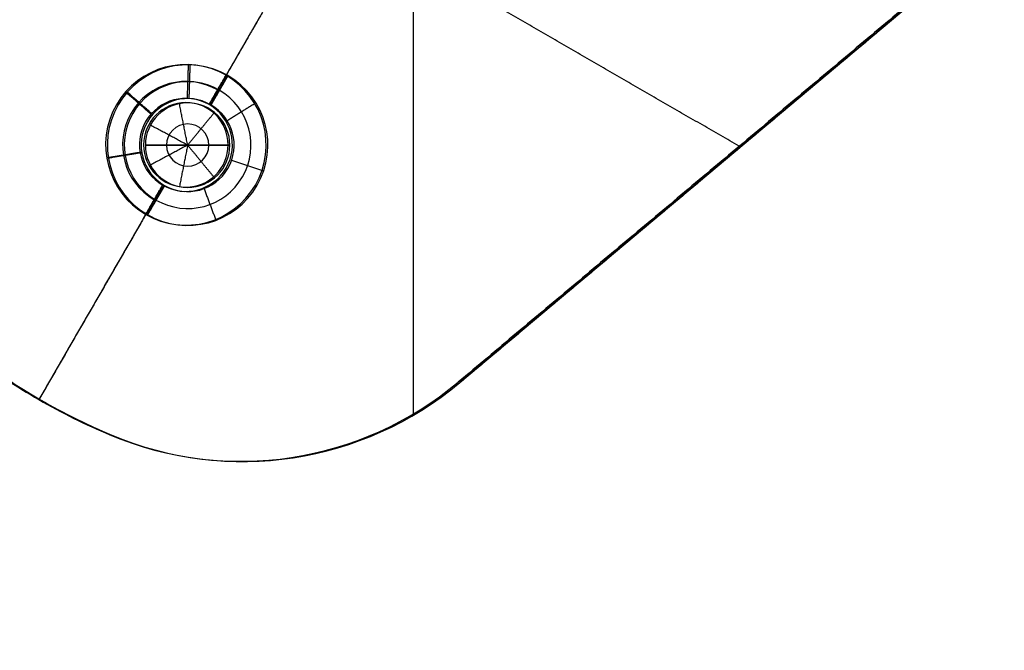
# Model space of a CAD drawing. Header units: millimetres. Extents: x -303 to 300, y -300 to 300.
# Tile 16 of 19: x 56 to 115, y 85 to 122. Entities that reach past the tile are written whole.
import ezdxf

# ---------------------------------------------------------------- set-up
doc = ezdxf.new("R2010")
doc.units = ezdxf.units.MM
doc.header["$MEASUREMENT"] = 0
doc.layers.add('Soround legs', color=7, linetype='Continuous', true_color=0x616161)
doc.layers.add('Soround table top', color=7, linetype='Continuous', true_color=0x4c7c50)

msp = doc.modelspace()

# ---------------------------------------------------------------- linework, layer by layer
at = {"layer": 'Soround legs'}
for p, q in [((110.164, 123.848, 373.147), (82.492, 100.628, 373.147)), ((82.492, 100.628, 375.147), (110.164, 123.848, 375.147)), ((110.164, 123.848, 373.147), (82.492, 100.628, 373.147)), ((110.164, 123.848, 375.147), (82.492, 100.628, 375.147)), ((110.164, 123.848, 373.147), (82.492, 100.628, 373.147)), ((110.164, 123.848, 373.147), (82.492, 100.628, 373.147)), ((82.492, 100.628, 375.147), (110.164, 123.848, 375.147)), ((110.164, 123.848, 375.147), (82.492, 100.628, 375.147)), ((110.164, 123.848, 375.147), (82.492, 100.628, 375.147)), ((82.492, 100.628, 373.147), (110.164, 123.848, 373.147)), ((68.755, 118.781, 373.147), (67.755, 117.049, 375.147)), ((67.755, 117.049, 375.147), (68.755, 118.781, 373.147)), ((66.38, 114.667, 386.649), (63.88, 114.667, 385.147)), ((63.88, 114.667, 385.147), (63.88, 114.667, 375.147)), ((63.88, 114.667, 375.147), (63.88, 114.667, 385.147)), ((63.88, 114.667, 385.147), (66.38, 114.667, 386.649)), ((66.38, 114.667, 386.649), (68.88, 114.667, 385.147)), ((68.88, 114.667, 385.147), (66.38, 114.667, 386.649)), ((68.88, 114.667, 385.147), (68.88, 114.667, 375.147)), ((68.88, 114.667, 375.147), (68.88, 114.667, 385.147)), ((65.005, 112.286, 375.147), (64.005, 110.554, 373.147)), ((64.005, 110.554, 373.147), (65.005, 112.286, 375.147)), ((82.492, 100.628, 373.147), (82.492, 100.628, 375.147)), ((82.492, 100.628, 373.147), (82.492, 100.628, 375.147)), ((82.492, 100.628, 373.147), (82.492, 100.628, 375.147)), ((82.492, 100.628, 373.147), (82.492, 100.628, 375.147)), ((82.492, 100.628, 375.147), (82.492, 100.628, 373.147)), ((57.681, 99.599, 373.147), (57.681, 99.599, 375.147)), ((57.681, 99.599, 375.147), (57.681, 99.599, 373.147)), ((57.681, 99.599, 373.147), (57.681, 99.599, 375.147)), ((61.884, 97.512, 375.147), (61.884, 97.512, 373.147)), ((61.884, 97.512, 375.147), (61.884, 97.512, 373.147)), ((61.884, 97.512, 373.147), (61.884, 97.512, 375.147)), ((61.884, 97.512, 375.147), (61.884, 97.512, 373.147)), ((61.884, 97.512, 375.147), (61.884, 97.512, 373.147)), ((61.884, 97.512, 375.147), (61.884, 97.512, 373.147)), ((61.884, 97.512, 373.147), (61.884, 97.512, 375.147)), ((61.884, 97.512, 375.147), (61.884, 97.512, 373.147))]:
    msp.add_line(p, q, dxfattribs=at)
for centre, radius, start, end in [((66.38, 114.667, 373.147), 4.75, 60, 240), ((66.38, 114.667, 373.147), 4.75, 60, 240), ((66.38, 114.667, 373.147), 4.75, 60, 240), ((66.38, 114.667, 374.147), 3.75, 60, 240), ((66.38, 114.667, 373.147), 4.75, 240, 60), ((66.38, 114.667, 373.147), 4.75, 240, 60), ((66.38, 114.667, 373.147), 4.75, 240, 60), ((66.38, 114.667, 374.147), 3.75, 240, 60), ((66.38, 114.667, 375.147), 2.75, 60, 240), ((66.38, 114.667, 375.147), 2.75, 60, 240), ((66.38, 114.667, 375.147), 2.75, 60, 240), ((66.38, 114.667, 375.147), 2.5, 0, 180), ((66.38, 114.667, 385.147), 2.5, 0, 180), ((66.38, 114.667, 380.147), 2.5, 0, 180), ((66.38, 114.667, 385.147), 2.5, 360, 180), ((66.38, 114.667, 385.147), 2.5, 0, 180), ((66.38, 114.667, 385.147), 2.5, 0, 180), ((66.38, 114.667, 375.147), 2.5, 0, 180), ((66.38, 114.667, 375.147), 2.5, 0, 180), ((66.38, 114.667, 375.147), 2.75, 240, 60), ((66.38, 114.667, 375.147), 2.75, 240, 60), ((66.38, 114.667, 375.147), 2.75, 240, 60), ((66.38, 114.667, 385.898), 1.25, 0, 180), ((66.38, 114.667, 375.147), 2.5, 180, 0), ((66.38, 114.667, 385.147), 2.5, 180, 360), ((66.38, 114.667, 380.147), 2.5, 180, 0), ((66.38, 114.667, 385.147), 2.5, 180, 360), ((66.38, 114.667, 385.147), 2.5, 180, 0), ((66.38, 114.667, 385.147), 2.5, 180, 0), ((66.38, 114.667, 375.147), 2.5, 180, 0), ((66.38, 114.667, 375.147), 2.5, 180, 0), ((66.38, 114.667, 385.898), 1.25, 180, 0), ((76.38, 131.988, 375.147), 37.399, 232.80512, 247.19488), ((76.38, 131.988, 373.147), 37.399, 232.80512, 247.19488), ((76.38, 131.988, 374.147), 37.399, 232.80512, 247.19488), ((76.38, 131.988, 375.147), 37.399, 232.80512, 240), ((76.38, 131.988, 373.147), 37.399, 232.80512, 240), ((76.38, 131.988, 374.147), 37.399, 232.80512, 240), ((76.38, 131.988, 373.147), 37.399, 232.80512, 240), ((76.38, 131.988, 375.147), 37.399, 232.80512, 240), ((76.38, 131.988, 373.147), 37.399, 232.80512, 247.19488), ((76.38, 131.988, 373.147), 37.399, 232.80512, 247.19488), ((76.38, 131.988, 373.147), 37.399, 232.80512, 247.19488), ((76.38, 131.988, 375.147), 37.399, 232.80512, 247.19488), ((76.38, 131.988, 373.147), 37.399, 232.80512, 247.19488), ((76.38, 131.988, 375.147), 37.399, 232.80512, 247.19488), ((76.38, 131.988, 375.147), 37.399, 232.80512, 247.19488), ((76.38, 131.988, 375.147), 37.399, 232.80512, 247.19488), ((76.38, 131.988, 373.147), 37.399, 232.80512, 240), ((76.38, 131.988, 373.147), 37.399, 232.80512, 240), ((76.38, 131.988, 375.147), 37.399, 232.80512, 240), ((76.38, 131.988, 375.147), 37.399, 232.80512, 240), ((69.636, 115.949, 375.147), 20, 247.19488, 310), ((69.636, 115.949, 373.147), 20, 247.19488, 310), ((69.636, 115.949, 374.147), 20, 247.19488, 310), ((69.636, 115.949, 373.147), 20, 247.19488, 310), ((69.636, 115.949, 375.147), 20, 247.19488, 310), ((69.636, 115.949, 374.147), 20, 247.19488, 310), ((69.636, 115.949, 373.147), 20, 247.19488, 310), ((69.636, 115.949, 375.147), 20, 247.19488, 310), ((69.636, 115.949, 375.147), 20, 247.19488, 310), ((69.636, 115.949, 373.147), 20, 247.19488, 310), ((69.636, 115.949, 373.147), 20, 247.19488, 310), ((69.636, 115.949, 373.147), 20, 247.19488, 310), ((69.636, 115.949, 373.147), 20, 247.19488, 310), ((69.636, 115.949, 373.147), 20, 247.19488, 310), ((69.636, 115.949, 373.147), 20, 247.19488, 310), ((69.636, 115.949, 373.147), 20, 247.19488, 310), ((69.636, 115.949, 375.147), 20, 247.19488, 310), ((69.636, 115.949, 375.147), 20, 247.19488, 310), ((69.636, 115.949, 375.147), 20, 247.19488, 310), ((69.636, 115.949, 375.147), 20, 247.19488, 310), ((69.636, 115.949, 375.147), 20, 247.19488, 310), ((69.636, 115.949, 375.147), 20, 247.19488, 310), ((76.38, 131.988, 373.147), 37.399, 240, 247.19488), ((76.38, 131.988, 374.147), 37.399, 240, 247.19488), ((76.38, 131.988, 373.147), 37.399, 240, 247.19488), ((76.38, 131.988, 375.147), 37.399, 240, 247.19488), ((76.38, 131.988, 373.147), 37.399, 240, 247.19488), ((76.38, 131.988, 375.147), 37.399, 240, 247.19488), ((76.38, 131.988, 375.147), 37.399, 240, 247.19488), ((76.38, 131.988, 375.147), 37.399, 240, 247.19488), ((76.38, 131.988, 373.147), 37.399, 240, 247.19488), ((76.38, 131.988, 373.147), 37.399, 240, 247.19488)]:
    msp.add_arc(centre, radius, start, end, dxfattribs=at)
at = {"layer": 'Soround legs', "extrusion": (4.99077e-10, 1.00527e-09, 1)}
msp.add_arc((76.38, 131.988, 375.147), 37.399, 240, 247.19488, dxfattribs=at)
at = {"layer": 'Soround legs'}
for points in [[(82.492, 100.628, 373.147), (96.328, 112.238, 373.147), (110.164, 123.848, 373.147)], [(110.164, 123.848, 375.147), (96.328, 112.238, 375.147), (82.492, 100.628, 375.147)], [(110.164, 123.848, 374.147), (96.328, 112.238, 374.147), (82.492, 100.628, 374.147)], [(82.492, 100.628, 373.147), (96.328, 112.238, 373.147), (110.164, 123.848, 373.147)], [(110.164, 123.848, 375.147), (96.328, 112.238, 375.147), (82.492, 100.628, 375.147)], [(82.492, 100.628, 374.147), (96.328, 112.238, 374.147), (110.164, 123.848, 374.147)], [(66.47, 117.416, 375.147), (66.503, 118.415, 374.147), (66.536, 119.415, 373.147)], [(68.755, 118.781, 373.147), (68.255, 117.915, 374.147), (67.755, 117.049, 375.147)], [(68.755, 118.781, 373.147), (68.255, 117.915, 374.147), (67.755, 117.049, 375.147)], [(64.313, 116.481, 375.147), (63.561, 117.14, 374.147), (62.809, 117.799, 373.147)], [(68.716, 116.12, 375.147), (69.565, 116.648, 374.147), (70.414, 117.176, 373.147)], [(65.893, 117.119, 385.147), (65.893, 117.119, 380.147), (65.893, 117.119, 375.147)], [(66.38, 114.667, 386.649), (66.136, 115.893, 385.898), (65.893, 117.119, 385.147)], [(66.38, 114.667, 386.649), (67.173, 115.634, 385.898), (67.966, 116.6, 385.147)], [(67.966, 116.6, 385.147), (67.966, 116.6, 380.147), (67.966, 116.6, 375.147)], [(64.175, 115.846, 385.147), (64.175, 115.846, 380.147), (64.175, 115.846, 375.147)], [(66.38, 114.667, 386.649), (65.278, 115.257, 385.898), (64.175, 115.846, 385.147)], [(63.667, 114.22, 375.147), (62.68, 114.057, 374.147), (61.694, 113.894, 373.147)], [(63.88, 114.667, 375.147), (63.88, 114.667, 380.147), (63.88, 114.667, 385.147)], [(63.88, 114.667, 385.147), (63.88, 114.667, 380.147), (63.88, 114.667, 375.147)], [(66.38, 114.667, 386.649), (65.13, 114.667, 385.898), (63.88, 114.667, 385.147)], [(66.38, 114.667, 386.649), (65.13, 114.667, 385.898), (63.88, 114.667, 385.147)], [(66.38, 114.667, 386.649), (65.278, 114.078, 385.898), (64.175, 113.489, 385.147)], [(66.38, 114.667, 386.649), (66.136, 113.442, 385.898), (65.893, 112.216, 385.147)], [(68.88, 114.667, 385.147), (67.63, 114.667, 385.898), (66.38, 114.667, 386.649)], [(66.38, 114.667, 386.649), (67.173, 113.701, 385.898), (67.966, 112.735, 385.147)], [(68.88, 114.667, 385.147), (67.63, 114.667, 385.898), (66.38, 114.667, 386.649)], [(68.88, 114.667, 385.147), (68.88, 114.667, 380.147), (68.88, 114.667, 375.147)], [(68.88, 114.667, 375.147), (68.88, 114.667, 380.147), (68.88, 114.667, 385.147)], [(68.984, 113.784, 375.147), (69.931, 113.462, 374.147), (70.878, 113.141, 373.147)], [(64.175, 113.489, 385.147), (64.175, 113.489, 380.147), (64.175, 113.489, 375.147)], [(67.966, 112.735, 385.147), (67.966, 112.735, 380.147), (67.966, 112.735, 375.147)], [(65.005, 112.286, 375.147), (64.505, 111.42, 374.147), (64.005, 110.554, 373.147)], [(65.005, 112.286, 375.147), (64.505, 111.42, 374.147), (64.005, 110.554, 373.147)], [(65.893, 112.216, 385.147), (65.893, 112.216, 380.147), (65.893, 112.216, 375.147)], [(67.349, 112.094, 375.147), (67.701, 111.158, 374.147), (68.053, 110.222, 373.147)], [(96.328, 112.238, 373.147), (96.328, 112.238, 374.147), (96.328, 112.238, 375.147)], [(96.328, 112.238, 373.147), (96.328, 112.238, 374.147), (96.328, 112.238, 375.147)], [(82.492, 100.628, 373.147), (82.492, 100.628, 374.147), (82.492, 100.628, 375.147)], [(82.492, 100.628, 373.147), (82.492, 100.628, 374.147), (82.492, 100.628, 375.147)], [(82.492, 100.628, 373.147), (82.492, 100.628, 374.147), (82.492, 100.628, 375.147)], [(82.492, 100.628, 373.147), (82.492, 100.628, 374.147), (82.492, 100.628, 375.147)], [(57.681, 99.599, 375.147), (57.681, 99.599, 374.147), (57.681, 99.599, 373.147)], [(57.681, 99.599, 375.147), (57.681, 99.599, 374.147), (57.681, 99.599, 373.147)], [(57.681, 99.599, 373.147), (57.681, 99.599, 374.147), (57.681, 99.599, 375.147)], [(60.013, 98.36, 375.147), (60.013, 98.36, 374.147), (60.013, 98.36, 373.147)], [(61.884, 97.512, 373.147), (61.884, 97.512, 374.147), (61.884, 97.512, 375.147)], [(61.884, 97.512, 375.147), (61.884, 97.512, 374.147), (61.884, 97.512, 373.147)], [(61.884, 97.512, 373.147), (61.884, 97.512, 374.147), (61.884, 97.512, 375.147)], [(61.884, 97.512, 375.147), (61.884, 97.512, 374.147), (61.884, 97.512, 373.147)], [(72.626, 96.173, 375.147), (72.626, 96.173, 374.147), (72.626, 96.173, 373.147)], [(72.739, 96.191, 375.147), (72.739, 96.191, 374.147), (72.739, 96.191, 373.147)]]:
    msp.add_open_spline(points, degree=2, dxfattribs=at)
at = {"layer": 'Soround table top'}
msp.add_circle((-0.163, -0.396, 373.21), 300, dxfattribs=at)
for centre, radius, start, end in [((-0.163, -0.396, 379.21), 300, 0, 180), ((-0.163, -0.396, 379.21), 300, 0, 180), ((-0.163, -0.396, 373.21), 300, 0, 180), ((-0.163, -0.396, 373.21), 300, 0, 180), ((-0.163, -0.396, 373.21), 300, 0, 180), ((-0.163, -0.396, 379.21), 300, 0, 180), ((-0.163, -0.396, 379.21), 300, 0, 180), ((-0.163, -0.396, 373.21), 300, 0, 180), ((-0.163, -0.396, 376.21), 300, 0, 180), ((-0.163, -0.396, 385.71), 293.5, 0, 180), ((-0.163, -0.396, 392.21), 287, 0, 180), ((-0.163, -0.396, 392.21), 287, 0, 180), ((-0.163, -0.396, 392.21), 287, 360, 180), ((-0.163, -0.396, 392.21), 287, 0, 180), ((66.277, 114.682, 373.21), 4.75, 60, 240), ((66.277, 114.682, 373.21), 4.75, 60, 240), ((66.277, 114.682, 374.21), 3.75, 60, 240), ((66.277, 114.682, 373.21), 4.75, 240, 60), ((66.277, 114.682, 375.21), 2.75, 60, 240), ((66.277, 114.682, 375.21), 2.75, 60, 240), ((66.277, 114.682, 375.21), 2.5, 0, 180), ((66.277, 114.682, 375.21), 2.75, 240, 60), ((66.277, 114.682, 375.21), 2.5, 180, 0), ((76.277, 132.002, 373.21), 37.399, 232.80512, 240), ((76.277, 132.002, 375.21), 37.399, 232.80512, 240), ((76.277, 132.002, 375.21), 37.399, 232.80512, 240), ((76.277, 132.002, 373.21), 37.399, 232.80512, 240), ((69.533, 115.963, 373.21), 20, 247.19488, 310), ((69.533, 115.963, 375.21), 20, 247.19488, 310), ((69.533, 115.963, 375.21), 20, 247.19488, 310), ((69.533, 115.963, 373.21), 20, 247.19488, 310), ((76.277, 132.002, 373.21), 37.399, 240, 247.19488), ((76.277, 132.002, 375.21), 37.399, 240, 247.19488), ((76.277, 132.002, 375.21), 37.399, 240, 247.19488), ((76.277, 132.002, 373.21), 37.399, 240, 247.19488)]:
    msp.add_arc(centre, radius, start, end, dxfattribs=at)
for points in [[(79.717, 163.57, 375.21), (79.717, 131.16, 375.21), (79.717, 98.75, 375.21)], [(71.752, 124.165, 375.21), (69.702, 120.614, 375.21), (67.652, 117.063, 375.21)], [(71.752, 124.165, 373.21), (70.202, 121.48, 373.21), (68.652, 118.796, 373.21)], [(99.022, 114.599, 375.21), (90.301, 119.634, 375.21), (81.58, 124.669, 375.21)], [(99.022, 114.599, 373.21), (90.301, 119.634, 373.21), (81.58, 124.669, 373.21)], [(110.061, 123.862, 373.21), (96.225, 112.252, 373.21), (82.389, 100.642, 373.21)], [(110.061, 123.862, 375.21), (96.225, 112.252, 375.21), (82.389, 100.642, 375.21)], [(110.061, 123.862, 375.21), (96.225, 112.252, 375.21), (82.389, 100.642, 375.21)], [(110.061, 123.862, 373.21), (96.225, 112.252, 373.21), (82.389, 100.642, 373.21)], [(66.367, 117.43, 375.21), (66.4, 118.43, 374.21), (66.433, 119.429, 373.21)], [(67.652, 117.063, 375.21), (68.152, 117.929, 374.21), (68.652, 118.796, 373.21)], [(64.21, 116.495, 375.21), (63.458, 117.154, 374.21), (62.706, 117.814, 373.21)], [(63.564, 114.234, 375.21), (62.578, 114.071, 374.21), (61.591, 113.908, 373.21)], [(64.902, 112.3, 375.21), (61.24, 105.957, 375.21), (57.578, 99.614, 375.21)], [(63.902, 110.568, 373.21), (64.402, 111.434, 374.21), (64.902, 112.3, 375.21)], [(63.902, 110.568, 373.21), (60.74, 105.091, 373.21), (57.578, 99.614, 373.21)]]:
    msp.add_open_spline(points, degree=2, dxfattribs=at)

doc.saveas('drawing.dxf')
